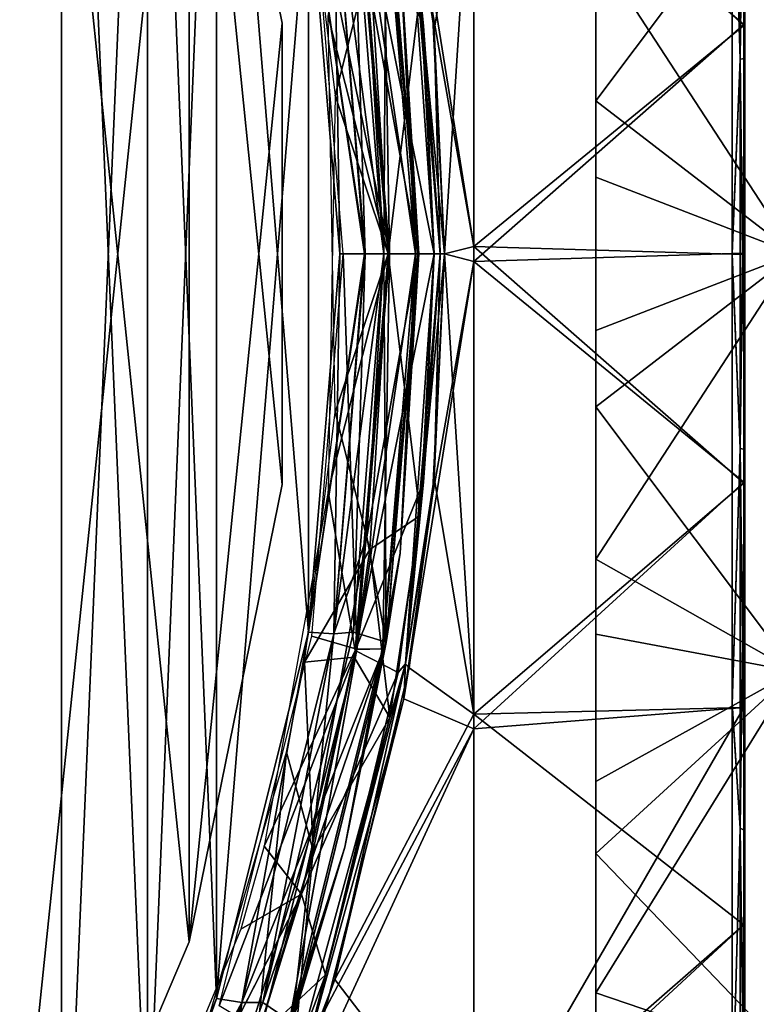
# Model space of a CAD drawing. Header units: millimetres. Extents: x -229 to 223, y -69 to 475.
# Tile 79 of 92: x 173 to 204, y 328 to 370. Entities that reach past the tile are written whole.
import ezdxf

# ---------------------------------------------------------------- set-up
doc = ezdxf.new("R2010")
doc.units = ezdxf.units.MM
doc.header["$LTSCALE"] = 65.185185
for name, color, linetype in [('227', 7, 'CONTINUOUS'), ('230', 7, 'CONTINUOUS'), ('601', 7, 'CONTINUOUS'), ('602', 7, 'CONTINUOUS'), ('603', 7, 'CONTINUOUS'), ('617', 7, 'CONTINUOUS'), ('618', 7, 'CONTINUOUS'), ('619', 7, 'CONTINUOUS'), ('620', 7, 'CONTINUOUS'), ('630', 7, 'CONTINUOUS'), ('645', 7, 'CONTINUOUS'), ('646', 7, 'CONTINUOUS'), ('647', 7, 'CONTINUOUS'), ('666', 7, 'CONTINUOUS'), ('668', 7, 'CONTINUOUS'), ('669', 7, 'CONTINUOUS'), ('670', 7, 'CONTINUOUS'), ('671', 7, 'CONTINUOUS'), ('685', 7, 'CONTINUOUS'), ('690', 7, 'CONTINUOUS'), ('691', 7, 'CONTINUOUS'), ('692', 7, 'CONTINUOUS'), ('693', 7, 'CONTINUOUS'), ('695', 7, 'CONTINUOUS'), ('697', 7, 'CONTINUOUS'), ('698', 7, 'CONTINUOUS'), ('699', 7, 'CONTINUOUS'), ('700', 7, 'CONTINUOUS'), ('701', 7, 'CONTINUOUS'), ('702', 7, 'CONTINUOUS'), ('705', 7, 'CONTINUOUS'), ('710', 7, 'CONTINUOUS'), ('711', 7, 'CONTINUOUS')]:
    doc.layers.add(name, color=color, linetype=linetype)

msp = doc.modelspace()

# ---------------------------------------------------------------- linework, layer by layer
at = {"layer": '227', "color": 7, "linetype": 'Continuous'}
for points in [[(197.58, 376.256, -67.058), (197.58, 366.545, -68.689), (206.08, 377.859, -66.649), (197.58, 376.256, -67.058)], [(206.08, 377.859, -66.649), (197.58, 366.545, -68.689), (206.08, 360, -69), (206.08, 377.859, -66.649)], [(197.58, 366.545, -68.689), (197.58, 356.724, -68.922), (206.08, 360, -69), (197.58, 366.545, -68.689)], [(197.58, 356.724, -68.922), (197.58, 346.947, -67.754), (206.08, 360, -69), (197.58, 356.724, -68.922)], [(206.08, 360, -69), (197.58, 346.947, -67.754), (206.08, 342.141, -66.649), (206.08, 360, -69)], [(197.58, 346.947, -67.754), (197.58, 337.438, -65.207), (206.08, 342.141, -66.649), (197.58, 346.947, -67.754)], [(197.58, 337.438, -65.207), (197.58, 328.394, -61.336), (206.08, 342.141, -66.649), (197.58, 337.438, -65.207)], [(206.08, 342.141, -66.649), (197.58, 328.394, -61.336), (206.08, 325.5, -59.756), (206.08, 342.141, -66.649)], [(197.58, 328.394, -61.336), (197.58, 319.994, -56.218), (206.08, 325.5, -59.756), (197.58, 328.394, -61.336)]]:
    msp.add_3dface(points, dxfattribs=at)
at = {"layer": '230', "color": 7, "linetype": 'Continuous'}
for points in [[(206.08, 377.859, 66.649), (206.08, 360, 69), (197.58, 373.053, 67.754), (206.08, 377.859, 66.649)], [(197.58, 373.053, 67.754), (206.08, 360, 69), (197.58, 363.276, 68.922), (197.58, 373.053, 67.754)], [(197.58, 363.276, 68.922), (206.08, 360, 69), (197.58, 353.455, 68.689), (197.58, 363.276, 68.922)], [(206.08, 360, 69), (206.08, 342.141, 66.649), (197.58, 353.455, 68.689), (206.08, 360, 69)], [(197.58, 353.455, 68.689), (206.08, 342.141, 66.649), (197.58, 343.744, 67.058), (197.58, 353.455, 68.689)], [(197.58, 343.744, 67.058), (206.08, 342.141, 66.649), (197.58, 334.357, 64.058), (197.58, 343.744, 67.058)], [(206.08, 342.141, 66.649), (206.08, 325.5, 59.756), (197.58, 334.357, 64.058), (206.08, 342.141, 66.649)], [(206.08, 325.5, 59.756), (197.58, 325.5, 59.756), (197.58, 334.357, 64.058), (206.08, 325.5, 59.756)]]:
    msp.add_3dface(points, dxfattribs=at)
at = {"layer": '601', "color": 7, "linetype": 'Continuous'}
for points in [[(152.634, 412.744, -112.397), (174.721, 407.069, -105.51), (152.636, 307.256, -112.396), (152.634, 412.744, -112.397)], [(152.636, 307.256, -112.396), (174.721, 407.069, -105.51), (174.721, 312.931, -105.51), (152.636, 307.256, -112.396)], [(174.721, 407.069, -105.51), (178.407, 399.431, -104.26), (174.721, 312.931, -105.51), (174.721, 407.069, -105.51)], [(174.721, 312.931, -105.51), (178.407, 399.431, -104.26), (178.407, 320.57, -104.26), (174.721, 312.931, -105.51)], [(178.407, 399.431, -104.26), (181.356, 391.848, -103.24), (178.407, 320.57, -104.26), (178.407, 399.431, -104.26)], [(178.407, 320.57, -104.26), (181.356, 391.848, -103.24), (181.357, 328.154, -103.24), (178.407, 320.57, -104.26)], [(181.356, 391.848, -103.24), (185.286, 376.178, -101.85), (181.357, 328.154, -103.24), (181.356, 391.848, -103.24)], [(181.357, 328.154, -103.24), (185.286, 376.178, -101.85), (185.286, 343.824, -101.85), (181.357, 328.154, -103.24)], [(185.286, 376.178, -101.85), (186.631, 360, -101.367), (185.286, 343.824, -101.85), (185.286, 376.178, -101.85)]]:
    msp.add_3dface(points, dxfattribs=at)
at = {"layer": '602', "color": 7, "linetype": 'Continuous'}
for points in [[(185.286, 376.178, -101.85), (186.377, 376.25, -101.259), (187.709, 360, -100.778), (185.286, 376.178, -101.85)], [(186.631, 360, -101.367), (185.286, 376.178, -101.85), (187.678, 360, -100.801), (186.631, 360, -101.367)], [(185.286, 376.178, -101.85), (187.709, 360, -100.778), (187.678, 360, -100.801), (185.286, 376.178, -101.85)], [(187.783, 372.096, -100.221), (188.509, 360, -99.957), (186.377, 376.25, -101.259), (187.783, 372.096, -100.221)], [(186.377, 376.25, -101.259), (188.509, 360, -99.957), (187.709, 360, -100.778), (186.377, 376.25, -101.259)]]:
    msp.add_3dface(points, dxfattribs=at)
at = {"layer": '603', "color": 7, "linetype": 'Continuous'}
for points in [[(185.286, 343.824, -101.85), (186.631, 360, -101.367), (186.377, 343.75, -101.259), (185.286, 343.824, -101.85)], [(186.631, 360, -101.367), (187.678, 360, -100.801), (186.377, 343.75, -101.259), (186.631, 360, -101.367)], [(187.678, 360, -100.801), (187.709, 360, -100.778), (186.377, 343.75, -101.259), (187.678, 360, -100.801)], [(186.377, 343.75, -101.259), (187.709, 360, -100.778), (187.211, 343.818, -100.423), (186.377, 343.75, -101.259)], [(187.709, 360, -100.778), (188.509, 360, -99.957), (187.211, 343.818, -100.423), (187.709, 360, -100.778)], [(181.357, 328.154, -103.24), (185.286, 343.824, -101.85), (182.444, 327.982, -102.66), (181.357, 328.154, -103.24)], [(185.286, 343.824, -101.85), (186.377, 343.75, -101.259), (182.444, 327.982, -102.66), (185.286, 343.824, -101.85)], [(182.444, 327.982, -102.66), (186.377, 343.75, -101.259), (183.337, 327.983, -101.794), (182.444, 327.982, -102.66)], [(183.337, 327.983, -101.794), (186.377, 343.75, -101.259), (187.211, 343.818, -100.423), (183.337, 327.983, -101.794)], [(178.407, 320.57, -104.26), (181.357, 328.154, -103.24), (176.105, 313.136, -104.84), (178.407, 320.57, -104.26)], [(181.357, 328.154, -103.24), (182.444, 327.982, -102.66), (176.105, 313.136, -104.84), (181.357, 328.154, -103.24)], [(176.105, 313.136, -104.84), (182.444, 327.982, -102.66), (176.312, 313.02, -104.664), (176.105, 313.136, -104.84)], [(176.312, 313.02, -104.664), (182.444, 327.982, -102.66), (180.424, 320.239, -102.803), (176.312, 313.02, -104.664)], [(180.424, 320.239, -102.803), (182.444, 327.982, -102.66), (183.337, 327.983, -101.794), (180.424, 320.239, -102.803)]]:
    msp.add_3dface(points, dxfattribs=at)
at = {"layer": '617', "color": 7, "linetype": 'Continuous'}
for points in [[(189.961, 360, -97.927), (187.783, 372.096, -100.221), (188.613, 376.617, -98.42), (189.961, 360, -97.927)], [(188.509, 360, -99.957), (187.783, 372.096, -100.221), (189.961, 360, -97.927), (188.509, 360, -99.957)], [(187.211, 343.818, -100.423), (188.509, 360, -99.957), (188.614, 343.393, -98.42), (187.211, 343.818, -100.423)], [(188.509, 360, -99.957), (189.961, 360, -97.927), (188.614, 343.393, -98.42), (188.509, 360, -99.957)], [(183.337, 327.983, -101.794), (187.211, 343.818, -100.423), (188.614, 343.393, -98.42), (183.337, 327.983, -101.794)], [(184.59, 327.132, -99.867), (183.337, 327.983, -101.794), (188.614, 343.393, -98.42), (184.59, 327.132, -99.867)], [(180.424, 320.239, -102.803), (183.337, 327.983, -101.794), (184.59, 327.132, -99.867), (180.424, 320.239, -102.803)]]:
    msp.add_3dface(points, dxfattribs=at)
at = {"layer": '618', "color": 7, "linetype": 'Continuous'}
for points in [[(188.474, 376.887, -98.004), (189.866, 360, -97.495), (189.213, 372.794, -97.982), (188.474, 376.887, -98.004)], [(189.961, 360, -97.927), (188.613, 376.617, -98.42), (190.009, 360, -97.689), (189.961, 360, -97.927)], [(188.613, 376.617, -98.42), (189.213, 372.794, -97.982), (190.009, 360, -97.689), (188.613, 376.617, -98.42)], [(189.213, 372.794, -97.982), (189.866, 360, -97.495), (190.005, 360, -97.675), (189.213, 372.794, -97.982)], [(190.009, 360, -97.689), (189.213, 372.794, -97.982), (190.005, 360, -97.675), (190.009, 360, -97.689)]]:
    msp.add_3dface(points, dxfattribs=at)
at = {"layer": '619', "color": 7, "linetype": 'Continuous'}
for points in [[(190.005, 360, -97.675), (189.866, 360, -97.495), (188.473, 343.11, -98.004), (190.005, 360, -97.675)], [(190.009, 360, -97.689), (190.005, 360, -97.675), (188.473, 343.11, -98.004), (190.009, 360, -97.689)], [(189.213, 347.206, -97.982), (190.009, 360, -97.689), (188.473, 343.11, -98.004), (189.213, 347.206, -97.982)], [(188.614, 343.393, -98.42), (189.961, 360, -97.927), (189.213, 347.206, -97.982), (188.614, 343.393, -98.42)], [(189.961, 360, -97.927), (190.009, 360, -97.689), (189.213, 347.206, -97.982), (189.961, 360, -97.927)], [(188.614, 343.393, -98.42), (189.213, 347.206, -97.982), (186.846, 334.634, -98.84), (188.614, 343.393, -98.42)], [(186.846, 334.634, -98.84), (189.213, 347.206, -97.982), (188.473, 343.11, -98.004), (186.846, 334.634, -98.84)], [(184.59, 327.132, -99.867), (188.614, 343.393, -98.42), (186.846, 334.634, -98.84), (184.59, 327.132, -99.867)], [(184.418, 326.852, -99.474), (186.846, 334.634, -98.84), (188.473, 343.11, -98.004), (184.418, 326.852, -99.474)], [(184.59, 327.132, -99.867), (186.846, 334.634, -98.84), (182.97, 322.491, -100.218), (184.59, 327.132, -99.867)], [(182.97, 322.491, -100.218), (186.846, 334.634, -98.84), (184.418, 326.852, -99.474), (182.97, 322.491, -100.218)]]:
    msp.add_3dface(points, dxfattribs=at)
at = {"layer": '620', "color": 7, "linetype": 'Continuous'}
for points in [[(188.759, 360, -96.856), (188.474, 376.887, -98.004), (187.357, 376.906, -97.362), (188.759, 360, -96.856)], [(189.866, 360, -97.495), (188.474, 376.887, -98.004), (188.759, 360, -96.856), (189.866, 360, -97.495)], [(188.473, 343.11, -98.004), (189.866, 360, -97.495), (187.356, 343.084, -97.363), (188.473, 343.11, -98.004)], [(189.866, 360, -97.495), (188.759, 360, -96.856), (187.356, 343.084, -97.363), (189.866, 360, -97.495)], [(183.24, 326.76, -98.824), (184.418, 326.852, -99.474), (187.356, 343.084, -97.363), (183.24, 326.76, -98.824)], [(184.418, 326.852, -99.474), (188.473, 343.11, -98.004), (187.356, 343.084, -97.363), (184.418, 326.852, -99.474)]]:
    msp.add_3dface(points, dxfattribs=at)
at = {"layer": '630', "color": 7, "linetype": 'Continuous'}
for points in [[(180.185, 389.422, -100.683), (172.104, 408.423, -103.43), (180.187, 330.582, -100.682), (180.185, 389.422, -100.683)], [(180.187, 330.582, -100.682), (172.104, 408.423, -103.43), (172.104, 311.577, -103.43), (180.187, 330.582, -100.682)], [(184.159, 369.867, -99.28), (180.185, 389.422, -100.683), (180.187, 330.582, -100.682), (184.159, 369.867, -99.28)], [(184.16, 350.137, -99.28), (184.159, 369.867, -99.28), (180.187, 330.582, -100.682), (184.16, 350.137, -99.28)]]:
    msp.add_3dface(points, dxfattribs=at)
at = {"layer": '645', "color": 7, "linetype": 'Continuous'}
for points in [[(152.634, 307.256, 112.397), (174.721, 312.931, 105.51), (152.636, 412.744, 112.396), (152.634, 307.256, 112.397)], [(152.636, 412.744, 112.396), (174.721, 312.931, 105.51), (174.721, 407.069, 105.51), (152.636, 412.744, 112.396)], [(174.721, 312.931, 105.51), (178.407, 320.569, 104.26), (174.721, 407.069, 105.51), (174.721, 312.931, 105.51)], [(174.721, 407.069, 105.51), (178.407, 320.569, 104.26), (178.407, 399.43, 104.26), (174.721, 407.069, 105.51)], [(178.407, 320.569, 104.26), (181.356, 328.152, 103.24), (178.407, 399.43, 104.26), (178.407, 320.569, 104.26)], [(178.407, 399.43, 104.26), (181.356, 328.152, 103.24), (181.357, 391.846, 103.24), (178.407, 399.43, 104.26)], [(181.356, 328.152, 103.24), (185.286, 343.822, 101.85), (181.357, 391.846, 103.24), (181.356, 328.152, 103.24)], [(181.357, 391.846, 103.24), (185.286, 343.822, 101.85), (185.286, 376.176, 101.85), (181.357, 391.846, 103.24)], [(185.286, 343.822, 101.85), (186.631, 360, 101.367), (185.286, 376.176, 101.85), (185.286, 343.822, 101.85)]]:
    msp.add_3dface(points, dxfattribs=at)
at = {"layer": '646', "color": 7, "linetype": 'Continuous'}
for points in [[(186.631, 360, 101.367), (185.286, 343.822, 101.85), (187.678, 360, 100.801), (186.631, 360, 101.367)], [(185.286, 343.822, 101.85), (186.377, 343.75, 101.259), (187.709, 360, 100.778), (185.286, 343.822, 101.85)], [(185.286, 343.822, 101.85), (187.709, 360, 100.778), (187.678, 360, 100.801), (185.286, 343.822, 101.85)], [(187.783, 347.904, 100.221), (188.509, 360, 99.957), (186.377, 343.75, 101.259), (187.783, 347.904, 100.221)], [(186.377, 343.75, 101.259), (188.509, 360, 99.957), (187.709, 360, 100.778), (186.377, 343.75, 101.259)], [(185.581, 335.785, 101.003), (187.783, 347.904, 100.221), (186.377, 343.75, 101.259), (185.581, 335.785, 101.003)], [(185.286, 343.822, 101.85), (181.356, 328.152, 103.24), (182.444, 327.981, 102.66), (185.286, 343.822, 101.85)], [(185.286, 343.822, 101.85), (182.444, 327.981, 102.66), (186.377, 343.75, 101.259), (185.286, 343.822, 101.85)], [(182.444, 327.981, 102.66), (185.581, 335.785, 101.003), (186.377, 343.75, 101.259), (182.444, 327.981, 102.66)], [(181.974, 324.118, 102.266), (185.581, 335.785, 101.003), (182.444, 327.981, 102.66), (181.974, 324.118, 102.266)], [(181.356, 328.152, 103.24), (178.407, 320.569, 104.26), (182.444, 327.981, 102.66), (181.356, 328.152, 103.24)], [(178.407, 320.569, 104.26), (176.104, 313.137, 104.841), (182.444, 327.981, 102.66), (178.407, 320.569, 104.26)], [(176.104, 313.137, 104.841), (181.974, 324.118, 102.266), (182.444, 327.981, 102.66), (176.104, 313.137, 104.841)]]:
    msp.add_3dface(points, dxfattribs=at)
at = {"layer": '647', "color": 7, "linetype": 'Continuous'}
for points in [[(185.286, 376.176, 101.85), (186.631, 360, 101.367), (186.377, 376.25, 101.259), (185.286, 376.176, 101.85)], [(186.631, 360, 101.367), (187.678, 360, 100.801), (186.377, 376.25, 101.259), (186.631, 360, 101.367)], [(187.678, 360, 100.801), (187.709, 360, 100.778), (186.377, 376.25, 101.259), (187.678, 360, 100.801)], [(186.377, 376.25, 101.259), (187.709, 360, 100.778), (187.211, 376.182, 100.423), (186.377, 376.25, 101.259)], [(187.709, 360, 100.778), (188.509, 360, 99.957), (187.211, 376.182, 100.423), (187.709, 360, 100.778)]]:
    msp.add_3dface(points, dxfattribs=at)
at = {"layer": '666', "color": 7, "linetype": 'Continuous'}
for points in [[(188.759, 360, 96.856), (185.425, 376.363, 100.104), (187.356, 376.916, 97.363), (188.759, 360, 96.856)], [(186.779, 360, 99.612), (185.425, 376.363, 100.104), (188.759, 360, 96.856), (186.779, 360, 99.612)], [(185.43, 343.648, 100.099), (186.779, 360, 99.612), (187.357, 343.094, 97.362), (185.43, 343.648, 100.099)], [(187.357, 343.094, 97.362), (186.779, 360, 99.612), (188.759, 360, 96.856), (187.357, 343.094, 97.362)], [(181.462, 327.839, 101.507), (185.43, 343.648, 100.099), (187.357, 343.094, 97.362), (181.462, 327.839, 101.507)], [(183.243, 326.769, 98.823), (181.462, 327.839, 101.507), (187.357, 343.094, 97.362), (183.243, 326.769, 98.823)]]:
    msp.add_3dface(points, dxfattribs=at)
at = {"layer": '668', "color": 7, "linetype": 'Continuous'}
for points in [[(187.211, 376.182, 100.423), (188.509, 360, 99.957), (188.614, 376.607, 98.42), (187.211, 376.182, 100.423)], [(188.509, 360, 99.957), (189.961, 360, 97.927), (188.614, 376.607, 98.42), (188.509, 360, 99.957)], [(188.509, 360, 99.957), (187.783, 347.904, 100.221), (189.961, 360, 97.927), (188.509, 360, 99.957)], [(189.961, 360, 97.927), (187.783, 347.904, 100.221), (188.613, 343.383, 98.42), (189.961, 360, 97.927)], [(187.783, 347.904, 100.221), (185.581, 335.785, 101.003), (188.613, 343.383, 98.42), (187.783, 347.904, 100.221)], [(188.613, 343.383, 98.42), (185.581, 335.785, 101.003), (184.587, 327.123, 99.868), (188.613, 343.383, 98.42)], [(185.581, 335.785, 101.003), (181.974, 324.118, 102.266), (184.587, 327.123, 99.868), (185.581, 335.785, 101.003)]]:
    msp.add_3dface(points, dxfattribs=at)
at = {"layer": '669', "color": 7, "linetype": 'Continuous'}
for points in [[(188.474, 343.113, 98.004), (189.866, 360, 97.495), (189.213, 347.206, 97.982), (188.474, 343.113, 98.004)], [(189.961, 360, 97.927), (188.613, 343.383, 98.42), (190.009, 360, 97.689), (189.961, 360, 97.927)], [(188.613, 343.383, 98.42), (189.213, 347.206, 97.982), (190.009, 360, 97.689), (188.613, 343.383, 98.42)], [(189.213, 347.206, 97.982), (189.866, 360, 97.495), (190.005, 360, 97.675), (189.213, 347.206, 97.982)], [(190.009, 360, 97.689), (189.213, 347.206, 97.982), (190.005, 360, 97.675), (190.009, 360, 97.689)], [(188.613, 343.383, 98.42), (186.846, 334.634, 98.84), (189.213, 347.206, 97.982), (188.613, 343.383, 98.42)], [(186.846, 334.634, 98.84), (188.474, 343.113, 98.004), (189.213, 347.206, 97.982), (186.846, 334.634, 98.84)], [(188.613, 343.383, 98.42), (184.587, 327.123, 99.868), (186.846, 334.634, 98.84), (188.613, 343.383, 98.42)], [(184.419, 326.854, 99.474), (188.474, 343.113, 98.004), (186.846, 334.634, 98.84), (184.419, 326.854, 99.474)], [(184.587, 327.123, 99.868), (182.97, 322.491, 100.218), (186.846, 334.634, 98.84), (184.587, 327.123, 99.868)], [(182.97, 322.491, 100.218), (184.419, 326.854, 99.474), (186.846, 334.634, 98.84), (182.97, 322.491, 100.218)]]:
    msp.add_3dface(points, dxfattribs=at)
at = {"layer": '670', "color": 7, "linetype": 'Continuous'}
for points in [[(190.005, 360, 97.675), (189.866, 360, 97.495), (188.473, 376.89, 98.004), (190.005, 360, 97.675)], [(190.009, 360, 97.689), (190.005, 360, 97.675), (188.473, 376.89, 98.004), (190.009, 360, 97.689)], [(189.213, 372.794, 97.982), (190.009, 360, 97.689), (188.473, 376.89, 98.004), (189.213, 372.794, 97.982)], [(188.614, 376.607, 98.42), (189.961, 360, 97.927), (189.213, 372.794, 97.982), (188.614, 376.607, 98.42)], [(189.961, 360, 97.927), (190.009, 360, 97.689), (189.213, 372.794, 97.982), (189.961, 360, 97.927)]]:
    msp.add_3dface(points, dxfattribs=at)
at = {"layer": '671', "color": 7, "linetype": 'Continuous'}
for points in [[(188.759, 360, 96.856), (187.356, 376.916, 97.363), (189.866, 360, 97.495), (188.759, 360, 96.856)], [(189.866, 360, 97.495), (187.356, 376.916, 97.363), (188.473, 376.89, 98.004), (189.866, 360, 97.495)], [(187.357, 343.094, 97.362), (188.759, 360, 96.856), (188.474, 343.113, 98.004), (187.357, 343.094, 97.362)], [(188.759, 360, 96.856), (189.866, 360, 97.495), (188.474, 343.113, 98.004), (188.759, 360, 96.856)], [(183.243, 326.769, 98.823), (187.357, 343.094, 97.362), (184.419, 326.854, 99.474), (183.243, 326.769, 98.823)], [(187.357, 343.094, 97.362), (188.474, 343.113, 98.004), (184.419, 326.854, 99.474), (187.357, 343.094, 97.362)]]:
    msp.add_3dface(points, dxfattribs=at)
at = {"layer": '685', "color": 7, "linetype": 'Continuous'}
for points in [[(180.187, 389.418, 100.682), (172.104, 311.577, 103.43), (172.104, 408.423, 103.43), (180.187, 389.418, 100.682)], [(180.185, 330.578, 100.683), (172.104, 311.577, 103.43), (180.187, 389.418, 100.682), (180.185, 330.578, 100.683)], [(184.159, 350.133, 99.28), (180.185, 330.578, 100.683), (180.187, 389.418, 100.682), (184.159, 350.133, 99.28)], [(184.16, 369.863, 99.28), (184.159, 350.133, 99.28), (180.187, 389.418, 100.682), (184.16, 369.863, 99.28)]]:
    msp.add_3dface(points, dxfattribs=at)
at = {"layer": '690', "color": 7, "linetype": 'Continuous'}
for points in [[(187.919, 372.64, 96.874), (185.113, 377.464, 100), (186.424, 366.773, 99.528), (187.919, 372.64, 96.874)], [(188.7, 360, 96.591), (187.919, 372.64, 96.874), (186.424, 366.773, 99.528), (188.7, 360, 96.591)], [(186.134, 349.834, 99.633), (188.7, 360, 96.591), (186.424, 366.773, 99.528), (186.134, 349.834, 99.633)], [(187.291, 343.041, 97.1), (188.7, 360, 96.591), (186.134, 349.834, 99.633), (187.291, 343.041, 97.1)], [(183.387, 334.674, 100.616), (187.291, 343.041, 97.1), (186.134, 349.834, 99.633), (183.387, 334.674, 100.616)], [(184.991, 332.624, 97.919), (187.291, 343.041, 97.1), (183.387, 334.674, 100.616), (184.991, 332.624, 97.919)], [(184.991, 332.624, 97.919), (183.387, 334.674, 100.616), (182.39, 331.129, 100.967), (184.991, 332.624, 97.919)], [(183.075, 326.43, 98.593), (184.991, 332.624, 97.919), (173.763, 310.729, 103.888), (183.075, 326.43, 98.593)], [(173.763, 310.729, 103.888), (184.991, 332.624, 97.919), (174.47, 312.109, 103.695), (173.763, 310.729, 103.888)], [(174.47, 312.109, 103.695), (184.991, 332.624, 97.919), (182.39, 331.129, 100.967), (174.47, 312.109, 103.695)]]:
    msp.add_3dface(points, dxfattribs=at)
at = {"layer": '691', "color": 7, "linetype": 'Continuous'}
for points in [[(187.919, 372.64, 96.874), (188.7, 360, 96.591), (190.068, 371.189, 96.743), (187.919, 372.64, 96.874)], [(190.068, 371.189, 96.743), (188.7, 360, 96.591), (190.671, 360, 96.522), (190.068, 371.189, 96.743)]]:
    msp.add_3dface(points, dxfattribs=at)
at = {"layer": '692', "color": 7, "linetype": 'Continuous'}
for points in [[(189.6, 377.707, 96.832), (189.443, 377.529, 96.992), (190.669, 369.577, 96.44), (189.6, 377.707, 96.832)], [(190.068, 371.189, 96.743), (190.671, 360, 96.522), (189.443, 377.529, 96.992), (190.068, 371.189, 96.743)], [(189.443, 377.529, 96.992), (190.671, 360, 96.522), (190.915, 360, 96.455), (189.443, 377.529, 96.992)], [(189.443, 377.529, 96.992), (190.925, 360, 96.45), (190.669, 369.577, 96.44), (189.443, 377.529, 96.992)], [(190.925, 360, 96.45), (189.443, 377.529, 96.992), (190.915, 360, 96.455), (190.925, 360, 96.45)], [(190.925, 360, 96.45), (191.105, 360, 96.284), (190.669, 369.577, 96.44), (190.925, 360, 96.45)]]:
    msp.add_3dface(points, dxfattribs=at)
at = {"layer": '693', "color": 7, "linetype": 'Continuous'}
for points in [[(189.6, 377.707, 96.832), (190.669, 369.577, 96.44), (192.366, 379.678, 92.349), (189.6, 377.707, 96.832)], [(190.669, 369.577, 96.44), (191.105, 360, 96.284), (192.366, 379.678, 92.349), (190.669, 369.577, 96.44)], [(191.105, 360, 96.284), (192.366, 359.68, 94.422), (192.366, 379.678, 92.349), (191.105, 360, 96.284)], [(192.366, 379.678, 92.349), (192.366, 359.68, 94.422), (203.908, 369.811, 73.64), (192.366, 379.678, 92.349)], [(203.908, 379.404, 71.711), (192.366, 379.678, 92.349), (203.908, 369.811, 73.64), (203.908, 379.404, 71.711)], [(203.908, 369.811, 73.64), (192.366, 359.68, 94.422), (203.908, 360.031, 74.29), (203.908, 369.811, 73.64)], [(203.908, 360.031, 74.29), (192.366, 359.68, 94.422), (203.908, 350.233, 73.645), (203.908, 360.031, 74.29)], [(192.366, 339.695, 92.213), (192.366, 359.68, 94.422), (189.368, 340.978, 96.915), (192.366, 339.695, 92.213)], [(189.368, 340.978, 96.915), (192.366, 359.68, 94.422), (190.595, 349.654, 96.469), (189.368, 340.978, 96.915)], [(192.366, 359.68, 94.422), (191.105, 360, 96.284), (190.595, 349.654, 96.469), (192.366, 359.68, 94.422)], [(192.366, 359.68, 94.422), (192.366, 339.695, 92.213), (203.908, 350.233, 73.645), (192.366, 359.68, 94.422)], [(203.908, 350.233, 73.645), (192.366, 339.695, 92.213), (203.908, 340.596, 71.712), (203.908, 350.233, 73.645)], [(186.026, 327.743, 98.119), (192.366, 339.695, 92.213), (189.368, 340.978, 96.915), (186.026, 327.743, 98.119)], [(192.366, 339.695, 92.213), (192.366, 320.632, 85.824), (203.908, 340.596, 71.712), (192.366, 339.695, 92.213)], [(203.908, 340.596, 71.712), (192.366, 320.632, 85.824), (203.908, 331.306, 68.525), (203.908, 340.596, 71.712)], [(192.366, 320.632, 85.824), (192.366, 339.695, 92.213), (182.539, 318.437, 99.348), (192.366, 320.632, 85.824)], [(182.539, 318.437, 99.348), (192.366, 339.695, 92.213), (186.026, 327.743, 98.119), (182.539, 318.437, 99.348)], [(203.908, 331.306, 68.525), (192.366, 320.632, 85.824), (203.908, 322.519, 64.142), (203.908, 331.306, 68.525)]]:
    msp.add_3dface(points, dxfattribs=at)
at = {"layer": '695', "color": 7, "linetype": 'Continuous'}
for points in [[(203.757, 368.328, 73.148), (203.414, 379.215, 70.944), (203.757, 384.556, 69.404), (203.757, 368.328, 73.148)], [(203.757, 384.556, 69.404), (203.95, 384.659, 69.695), (203.95, 368.362, 73.454), (203.757, 384.556, 69.404)], [(203.757, 368.328, 73.148), (203.757, 384.556, 69.404), (203.95, 368.362, 73.454), (203.757, 368.328, 73.148)], [(203.908, 379.404, 71.711), (203.908, 369.811, 73.64), (203.95, 384.659, 69.695), (203.908, 379.404, 71.711)], [(203.95, 384.659, 69.695), (203.908, 369.811, 73.64), (203.95, 368.362, 73.454), (203.95, 384.659, 69.695)], [(203.414, 360, 73.5), (203.414, 379.215, 70.944), (203.757, 368.328, 73.148), (203.414, 360, 73.5)], [(203.908, 369.811, 73.64), (203.908, 360.031, 74.29), (203.95, 368.362, 73.454), (203.908, 369.811, 73.64)], [(203.757, 351.672, 73.148), (203.414, 360, 73.5), (203.757, 368.328, 73.148), (203.757, 351.672, 73.148)], [(203.757, 368.328, 73.148), (203.95, 368.362, 73.454), (203.95, 351.638, 73.454), (203.757, 368.328, 73.148)], [(203.757, 351.672, 73.148), (203.757, 368.328, 73.148), (203.95, 351.638, 73.454), (203.757, 351.672, 73.148)], [(203.95, 368.362, 73.454), (203.908, 360.031, 74.29), (203.95, 351.638, 73.454), (203.95, 368.362, 73.454)], [(203.908, 360.031, 74.29), (203.908, 350.233, 73.645), (203.95, 351.638, 73.454), (203.908, 360.031, 74.29)], [(203.414, 359.942, 73.5), (203.414, 360, 73.5), (203.757, 351.672, 73.148), (203.414, 359.942, 73.5)], [(203.414, 359.885, 73.5), (203.414, 359.942, 73.5), (203.757, 351.672, 73.148), (203.414, 359.885, 73.5)], [(203.414, 340.711, 70.924), (203.414, 359.885, 73.5), (203.757, 351.672, 73.148), (203.414, 340.711, 70.924)], [(203.757, 335.444, 69.404), (203.414, 340.711, 70.924), (203.757, 351.672, 73.148), (203.757, 335.444, 69.404)], [(203.757, 335.444, 69.404), (203.757, 351.672, 73.148), (203.95, 335.341, 69.695), (203.757, 335.444, 69.404)], [(203.757, 351.672, 73.148), (203.95, 351.638, 73.454), (203.95, 335.341, 69.695), (203.757, 351.672, 73.148)], [(203.908, 350.233, 73.645), (203.908, 340.596, 71.712), (203.95, 351.638, 73.454), (203.908, 350.233, 73.645)], [(203.95, 351.638, 73.454), (203.908, 340.596, 71.712), (203.95, 335.341, 69.695), (203.95, 351.638, 73.454)], [(203.414, 322.873, 63.434), (203.414, 340.711, 70.924), (203.757, 335.444, 69.404), (203.414, 322.873, 63.434)], [(203.908, 340.596, 71.712), (203.908, 331.306, 68.525), (203.95, 335.341, 69.695), (203.908, 340.596, 71.712)], [(203.757, 320.471, 62.108), (203.414, 322.873, 63.434), (203.757, 335.444, 69.404), (203.757, 320.471, 62.108)], [(203.757, 320.471, 62.108), (203.757, 335.444, 69.404), (203.95, 320.306, 62.369), (203.757, 320.471, 62.108)], [(203.757, 335.444, 69.404), (203.95, 335.341, 69.695), (203.95, 320.306, 62.369), (203.757, 335.444, 69.404)], [(203.908, 331.306, 68.525), (203.908, 322.519, 64.142), (203.95, 335.341, 69.695), (203.908, 331.306, 68.525)], [(203.95, 335.341, 69.695), (203.908, 322.519, 64.142), (203.95, 320.306, 62.369), (203.95, 335.341, 69.695)]]:
    msp.add_3dface(points, dxfattribs=at)
at = {"layer": '697', "color": 7, "linetype": 'Continuous'}
for points in [[(191.105, 360, 96.284), (190.925, 360, 96.45), (189.443, 342.471, 96.992), (191.105, 360, 96.284)], [(190.595, 349.654, 96.469), (191.105, 360, 96.284), (189.443, 342.471, 96.992), (190.595, 349.654, 96.469)], [(190.925, 360, 96.45), (190.213, 350.254, 96.69), (189.443, 342.471, 96.992), (190.925, 360, 96.45)], [(190.915, 360, 96.455), (190.671, 360, 96.522), (190.213, 350.254, 96.69), (190.915, 360, 96.455)], [(190.925, 360, 96.45), (190.915, 360, 96.455), (190.213, 350.254, 96.69), (190.925, 360, 96.45)], [(190.213, 350.254, 96.69), (189.12, 342.099, 97.088), (189.443, 342.471, 96.992), (190.213, 350.254, 96.69)], [(189.368, 340.978, 96.915), (190.595, 349.654, 96.469), (189.443, 342.471, 96.992), (189.368, 340.978, 96.915)], [(189.368, 340.978, 96.915), (189.443, 342.471, 96.992), (185.071, 325.495, 98.561), (189.368, 340.978, 96.915)], [(189.443, 342.471, 96.992), (186.01, 329.174, 98.206), (185.071, 325.495, 98.561), (189.443, 342.471, 96.992)], [(189.12, 342.099, 97.088), (186.01, 329.174, 98.206), (189.443, 342.471, 96.992), (189.12, 342.099, 97.088)], [(186.026, 327.743, 98.119), (189.368, 340.978, 96.915), (185.071, 325.495, 98.561), (186.026, 327.743, 98.119)], [(186.01, 329.174, 98.206), (182.049, 318.442, 99.597), (185.071, 325.495, 98.561), (186.01, 329.174, 98.206)]]:
    msp.add_3dface(points, dxfattribs=at)
at = {"layer": '698', "color": 7, "linetype": 'Continuous'}
for points in [[(188.7, 360, 96.591), (187.291, 343.041, 97.1), (190.671, 360, 96.522), (188.7, 360, 96.591)], [(190.671, 360, 96.522), (187.291, 343.041, 97.1), (190.213, 350.254, 96.69), (190.671, 360, 96.522)], [(187.291, 343.041, 97.1), (189.12, 342.099, 97.088), (190.213, 350.254, 96.69), (187.291, 343.041, 97.1)], [(187.291, 343.041, 97.1), (184.991, 332.624, 97.919), (189.12, 342.099, 97.088), (187.291, 343.041, 97.1)], [(184.991, 332.624, 97.919), (186.01, 329.174, 98.206), (189.12, 342.099, 97.088), (184.991, 332.624, 97.919)], [(184.991, 332.624, 97.919), (183.075, 326.43, 98.593), (186.01, 329.174, 98.206), (184.991, 332.624, 97.919)], [(183.075, 326.43, 98.593), (182.049, 318.442, 99.597), (186.01, 329.174, 98.206), (183.075, 326.43, 98.593)]]:
    msp.add_3dface(points, dxfattribs=at)
at = {"layer": '699', "color": 7, "linetype": 'Continuous'}
for points in [[(187.291, 376.959, -97.1), (188.7, 360, -96.591), (186.134, 370.166, -99.633), (187.291, 376.959, -97.1)], [(186.134, 370.166, -99.633), (188.7, 360, -96.591), (186.424, 353.227, -99.528), (186.134, 370.166, -99.633)], [(188.7, 360, -96.591), (187.919, 347.36, -96.874), (186.424, 353.227, -99.528), (188.7, 360, -96.591)], [(187.919, 347.36, -96.874), (185.113, 342.536, -100), (186.424, 353.227, -99.528), (187.919, 347.36, -96.874)], [(187.919, 347.36, -96.874), (187.242, 342.749, -97.117), (185.113, 342.536, -100), (187.919, 347.36, -96.874)], [(187.242, 342.749, -97.117), (185.485, 334.487, -97.745), (185.113, 342.536, -100), (187.242, 342.749, -97.117)], [(185.113, 342.536, -100), (185.485, 334.487, -97.745), (184.351, 338.691, -100.273), (185.113, 342.536, -100)], [(184.351, 338.691, -100.273), (183.079, 326.443, -98.591), (180.365, 325.111, -101.68), (184.351, 338.691, -100.273)], [(185.485, 334.487, -97.745), (183.079, 326.443, -98.591), (184.351, 338.691, -100.273), (185.485, 334.487, -97.745)]]:
    msp.add_3dface(points, dxfattribs=at)
at = {"layer": '700', "color": 7, "linetype": 'Continuous'}
for points in [[(187.919, 347.36, -96.874), (188.7, 360, -96.591), (190.068, 348.811, -96.743), (187.919, 347.36, -96.874)], [(190.068, 348.811, -96.743), (188.7, 360, -96.591), (190.671, 360, -96.522), (190.068, 348.811, -96.743)], [(188.765, 340.169, -97.217), (187.919, 347.36, -96.874), (190.068, 348.811, -96.743), (188.765, 340.169, -97.217)], [(187.242, 342.749, -97.117), (187.919, 347.36, -96.874), (188.765, 340.169, -97.217), (187.242, 342.749, -97.117)], [(185.485, 334.487, -97.745), (187.242, 342.749, -97.117), (188.765, 340.169, -97.217), (185.485, 334.487, -97.745)], [(184.572, 324.851, -98.715), (185.485, 334.487, -97.745), (188.765, 340.169, -97.217), (184.572, 324.851, -98.715)], [(183.079, 326.443, -98.591), (185.485, 334.487, -97.745), (184.572, 324.851, -98.715), (183.079, 326.443, -98.591)]]:
    msp.add_3dface(points, dxfattribs=at)
at = {"layer": '701', "color": 7, "linetype": 'Continuous'}
for points in [[(190.068, 348.811, -96.743), (190.671, 360, -96.522), (189.443, 342.471, -96.992), (190.068, 348.811, -96.743)], [(189.443, 342.471, -96.992), (190.671, 360, -96.522), (190.915, 360, -96.455), (189.443, 342.471, -96.992)], [(189.443, 342.471, -96.992), (190.925, 360, -96.45), (190.669, 350.423, -96.44), (189.443, 342.471, -96.992)], [(190.925, 360, -96.45), (189.443, 342.471, -96.992), (190.915, 360, -96.455), (190.925, 360, -96.45)], [(190.925, 360, -96.45), (191.105, 360, -96.284), (190.669, 350.423, -96.44), (190.925, 360, -96.45)], [(189.6, 342.293, -96.832), (189.443, 342.471, -96.992), (190.669, 350.423, -96.44), (189.6, 342.293, -96.832)], [(188.765, 340.169, -97.217), (190.068, 348.811, -96.743), (189.443, 342.471, -96.992), (188.765, 340.169, -97.217)], [(188.765, 340.169, -97.217), (189.443, 342.471, -96.992), (185.072, 325.495, -98.561), (188.765, 340.169, -97.217)], [(185.072, 325.495, -98.561), (189.443, 342.471, -96.992), (186.412, 328.967, -97.982), (185.072, 325.495, -98.561)], [(186.412, 328.967, -97.982), (189.443, 342.471, -96.992), (189.6, 342.293, -96.832), (186.412, 328.967, -97.982)], [(184.572, 324.851, -98.715), (188.765, 340.169, -97.217), (185.072, 325.495, -98.561), (184.572, 324.851, -98.715)], [(182.615, 318.611, -99.32), (185.072, 325.495, -98.561), (186.412, 328.967, -97.982), (182.615, 318.611, -99.32)]]:
    msp.add_3dface(points, dxfattribs=at)
at = {"layer": '702', "color": 7, "linetype": 'Continuous'}
for points in [[(192.366, 380.305, -92.213), (192.366, 360.32, -94.422), (189.368, 379.022, -96.915), (192.366, 380.305, -92.213)], [(192.366, 360.32, -94.422), (192.366, 380.305, -92.213), (203.908, 369.767, -73.645), (192.366, 360.32, -94.422)], [(203.908, 369.767, -73.645), (192.366, 380.305, -92.213), (203.908, 379.404, -71.712), (203.908, 369.767, -73.645)], [(189.368, 379.022, -96.915), (192.366, 360.32, -94.422), (190.595, 370.346, -96.469), (189.368, 379.022, -96.915)], [(192.366, 360.32, -94.422), (191.105, 360, -96.284), (190.595, 370.346, -96.469), (192.366, 360.32, -94.422)], [(203.908, 359.969, -74.29), (192.366, 360.32, -94.422), (203.908, 369.767, -73.645), (203.908, 359.969, -74.29)], [(191.105, 360, -96.284), (192.366, 360.32, -94.422), (192.366, 340.322, -92.349), (191.105, 360, -96.284)], [(192.366, 340.322, -92.349), (192.366, 360.32, -94.422), (203.908, 350.189, -73.64), (192.366, 340.322, -92.349)], [(203.908, 350.189, -73.64), (192.366, 360.32, -94.422), (203.908, 359.969, -74.29), (203.908, 350.189, -73.64)], [(190.669, 350.423, -96.44), (191.105, 360, -96.284), (192.366, 340.322, -92.349), (190.669, 350.423, -96.44)], [(189.6, 342.293, -96.832), (190.669, 350.423, -96.44), (192.366, 340.322, -92.349), (189.6, 342.293, -96.832)], [(203.908, 340.596, -71.711), (192.366, 340.322, -92.349), (203.908, 350.189, -73.64), (203.908, 340.596, -71.711)], [(186.412, 328.967, -97.982), (189.6, 342.293, -96.832), (192.366, 340.322, -92.349), (186.412, 328.967, -97.982)], [(186.412, 328.967, -97.982), (192.366, 340.322, -92.349), (192.366, 321.215, -86.089), (186.412, 328.967, -97.982)], [(203.908, 331.305, -68.525), (192.366, 340.322, -92.349), (203.908, 340.596, -71.711), (203.908, 331.305, -68.525)], [(192.366, 321.215, -86.089), (192.366, 340.322, -92.349), (203.908, 331.305, -68.525), (192.366, 321.215, -86.089)], [(203.908, 322.509, -64.137), (192.366, 321.215, -86.089), (203.908, 331.305, -68.525), (203.908, 322.509, -64.137)], [(182.615, 318.611, -99.32), (186.412, 328.967, -97.982), (192.366, 321.215, -86.089), (182.615, 318.611, -99.32)]]:
    msp.add_3dface(points, dxfattribs=at)
at = {"layer": '705', "color": 7, "linetype": 'Continuous'}
for points in [[(203.757, 384.556, -69.404), (203.414, 379.289, -70.924), (203.757, 368.328, -73.148), (203.757, 384.556, -69.404)], [(203.757, 384.556, -69.404), (203.757, 368.328, -73.148), (203.95, 384.659, -69.695), (203.757, 384.556, -69.404)], [(203.757, 368.328, -73.148), (203.95, 368.362, -73.454), (203.95, 384.659, -69.695), (203.757, 368.328, -73.148)], [(203.95, 368.362, -73.454), (203.908, 379.404, -71.712), (203.95, 384.659, -69.695), (203.95, 368.362, -73.454)], [(203.908, 369.767, -73.645), (203.908, 379.404, -71.712), (203.95, 368.362, -73.454), (203.908, 369.767, -73.645)], [(203.414, 379.289, -70.924), (203.414, 360.115, -73.5), (203.757, 368.328, -73.148), (203.414, 379.289, -70.924)], [(203.908, 359.969, -74.29), (203.908, 369.767, -73.645), (203.95, 368.362, -73.454), (203.908, 359.969, -74.29)], [(203.414, 360.058, -73.5), (203.414, 360, -73.5), (203.757, 368.328, -73.148), (203.414, 360.058, -73.5)], [(203.757, 368.328, -73.148), (203.414, 360, -73.5), (203.757, 351.672, -73.148), (203.757, 368.328, -73.148)], [(203.414, 360.115, -73.5), (203.414, 360.058, -73.5), (203.757, 368.328, -73.148), (203.414, 360.115, -73.5)], [(203.757, 368.328, -73.148), (203.757, 351.672, -73.148), (203.95, 368.362, -73.454), (203.757, 368.328, -73.148)], [(203.757, 351.672, -73.148), (203.95, 351.638, -73.454), (203.95, 368.362, -73.454), (203.757, 351.672, -73.148)], [(203.95, 351.638, -73.454), (203.908, 359.969, -74.29), (203.95, 368.362, -73.454), (203.95, 351.638, -73.454)], [(203.414, 360, -73.5), (203.414, 340.785, -70.944), (203.757, 351.672, -73.148), (203.414, 360, -73.5)], [(203.908, 350.189, -73.64), (203.908, 359.969, -74.29), (203.95, 351.638, -73.454), (203.908, 350.189, -73.64)], [(203.757, 351.672, -73.148), (203.414, 340.785, -70.944), (203.757, 335.444, -69.404), (203.757, 351.672, -73.148)], [(203.757, 351.672, -73.148), (203.757, 335.444, -69.404), (203.95, 351.638, -73.454), (203.757, 351.672, -73.148)], [(203.757, 335.444, -69.404), (203.95, 335.341, -69.695), (203.95, 351.638, -73.454), (203.757, 335.444, -69.404)], [(203.95, 335.341, -69.695), (203.908, 350.189, -73.64), (203.95, 351.638, -73.454), (203.95, 335.341, -69.695)], [(203.908, 340.596, -71.711), (203.908, 350.189, -73.64), (203.95, 335.341, -69.695), (203.908, 340.596, -71.711)], [(203.414, 340.785, -70.944), (203.414, 322.907, -63.453), (203.757, 335.444, -69.404), (203.414, 340.785, -70.944)], [(203.908, 331.305, -68.525), (203.908, 340.596, -71.711), (203.95, 335.341, -69.695), (203.908, 331.305, -68.525)], [(203.757, 335.444, -69.404), (203.414, 322.907, -63.453), (203.757, 320.471, -62.108), (203.757, 335.444, -69.404)], [(203.757, 335.444, -69.404), (203.757, 320.471, -62.108), (203.95, 335.341, -69.695), (203.757, 335.444, -69.404)], [(203.757, 320.471, -62.108), (203.95, 320.306, -62.369), (203.95, 335.341, -69.695), (203.757, 320.471, -62.108)], [(203.95, 320.306, -62.369), (203.908, 331.305, -68.525), (203.95, 335.341, -69.695), (203.95, 320.306, -62.369)], [(203.908, 322.509, -64.137), (203.908, 331.305, -68.525), (203.95, 320.306, -62.369), (203.908, 322.509, -64.137)]]:
    msp.add_3dface(points, dxfattribs=at)
at = {"layer": '710', "color": 7, "linetype": 'Continuous'}
for points in [[(190.213, 369.746, -96.69), (189.12, 377.901, -97.088), (189.443, 377.529, -96.992), (190.213, 369.746, -96.69)], [(191.105, 360, -96.284), (190.925, 360, -96.45), (189.443, 377.529, -96.992), (191.105, 360, -96.284)], [(190.595, 370.346, -96.469), (191.105, 360, -96.284), (189.443, 377.529, -96.992), (190.595, 370.346, -96.469)], [(190.925, 360, -96.45), (190.213, 369.746, -96.69), (189.443, 377.529, -96.992), (190.925, 360, -96.45)], [(190.915, 360, -96.455), (190.671, 360, -96.522), (190.213, 369.746, -96.69), (190.915, 360, -96.455)], [(190.925, 360, -96.45), (190.915, 360, -96.455), (190.213, 369.746, -96.69), (190.925, 360, -96.45)]]:
    msp.add_3dface(points, dxfattribs=at)
at = {"layer": '711', "color": 7, "linetype": 'Continuous'}
for points in [[(187.291, 376.959, -97.1), (189.12, 377.901, -97.088), (190.213, 369.746, -96.69), (187.291, 376.959, -97.1)], [(188.7, 360, -96.591), (187.291, 376.959, -97.1), (190.671, 360, -96.522), (188.7, 360, -96.591)], [(190.671, 360, -96.522), (187.291, 376.959, -97.1), (190.213, 369.746, -96.69), (190.671, 360, -96.522)]]:
    msp.add_3dface(points, dxfattribs=at)

doc.saveas('drawing.dxf')
